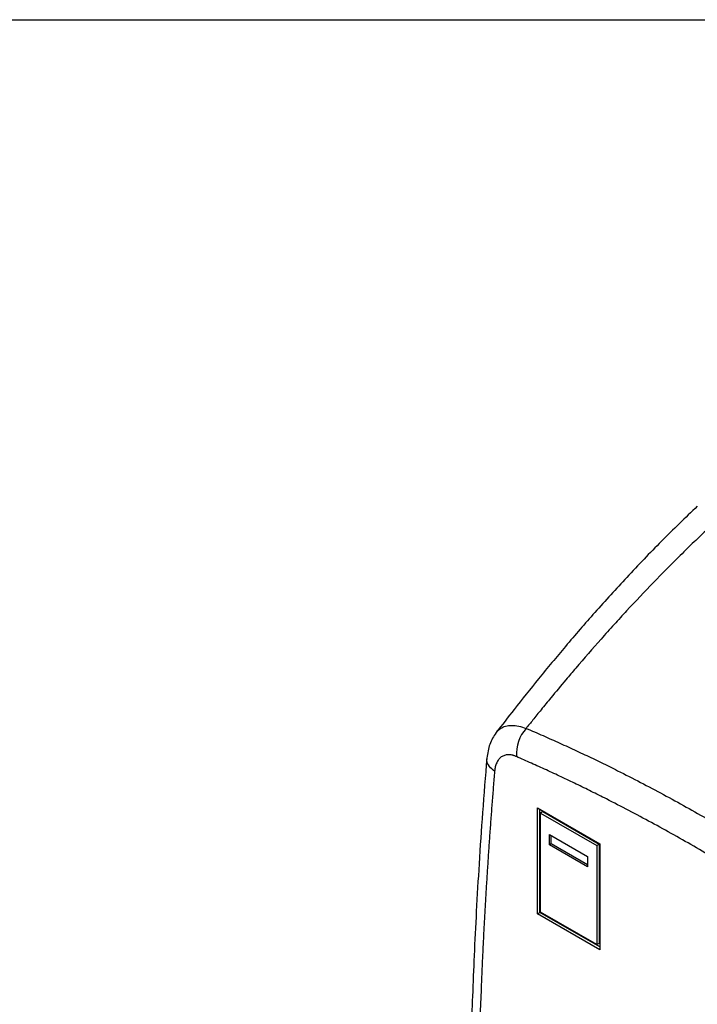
# Model space of a CAD drawing. Header units: millimetres. Extents: x 25 to 1092, y 25 to 838.
# Tile 30 of 46: x 857 to 958, y 691 to 838. Entities that reach past the tile are written whole.
import ezdxf

# ---------------------------------------------------------------- set-up
doc = ezdxf.new("R2010")
doc.units = ezdxf.units.MM
doc.header["$LTSCALE"] = 4
doc.layers.add('TEXT', color=140, linetype='Continuous', lineweight=25)

msp = doc.modelspace()

# ---------------------------------------------------------------- linework, layer by layer
for p, q in [((934.313, 704.896), (934.313, 720.684)), ((934.313, 720.684), (943.601, 715.322)), ((934.679, 705.108), (934.679, 720.473)), ((935.103, 720.132), (934.762, 719.906)), ((934.762, 719.906), (943.152, 715.063)), ((934.762, 705.156), (934.762, 719.906)), ((935.103, 720.132), (943.518, 715.274)), ((936.116, 716.704), (941.798, 713.424)), ((936.116, 715.205), (936.116, 716.704)), ((936.373, 715.353), (936.373, 716.556)), ((936.373, 715.353), (936.116, 715.205)), ((941.798, 711.925), (936.116, 715.205)), ((941.798, 712.221), (936.373, 715.353)), ((943.152, 715.063), (943.518, 715.274)), ((943.152, 715.063), (943.152, 700.312)), ((943.518, 715.274), (943.518, 700.495)), ((943.601, 715.322), (943.601, 699.535)), ((941.798, 713.424), (941.798, 711.925)), ((934.313, 704.896), (934.679, 705.108)), ((943.601, 699.535), (934.313, 704.896)), ((943.601, 699.957), (934.679, 705.108)), ((943.152, 700.312), (934.762, 705.156)), ((943.518, 700.495), (943.152, 700.312))]:
    msp.add_line(p, q)
msp.add_arc((936.956, 728.714), 5.781, 138.41043, 183.67942)
for points, knots in [([(958.142, 765.656), (956.353, 763.934), (952.809, 760.522), (947.732, 755.209), (942.971, 749.972), (938.594, 744.916), (934.584, 740.082), (931.134, 735.781), (929.034, 733.054), (928.138, 731.891)], [0, 0, 0, 0, 0.171787, 0.3403113, 0.4979865, 0.6449379, 0.7811427, 0.9066966, 1, 1, 1, 1]), ([(963.278, 765.571), (962.962, 765.286), (962.325, 764.712), (961.366, 763.833), (960.393, 762.932), (959.408, 762.009), (958.411, 761.062), (957.401, 760.091), (956.38, 759.096), (954.448, 757.194), (951.509, 754.215), (948.323, 750.844), (945.718, 747.999), (943.186, 745.178), (940.785, 742.421), (938.296, 739.487), (936.57, 737.417), (934.932, 735.413), (933.706, 733.896), (932.966, 732.968), (932.633, 732.551)], [0, 0, 0, 0, 0.0295652, 0.0596132, 0.0901442, 0.1211582, 0.1526556, 0.1846364, 0.2171008, 0.250049, 0.3692854, 0.500098, 0.5603037, 0.6251338, 0.7501176, 0.7995231, 0.8750418, 0.9242645, 0.9659187, 1, 1, 1, 1]), ([(928.146, 731.885), (928.168, 731.923), (928.327, 732.206), (928.797, 732.562), (929.551, 732.917), (930.471, 733.029), (931.5, 732.933), (932.256, 732.678), (932.633, 732.551)], [0, 0, 0, 0, 0.029474, 0.2214003, 0.4155423, 0.609866, 0.8051724, 1, 1, 1, 1]), ([(932.633, 732.551), (933.053, 732.372), (933.892, 732.014), (935.148, 731.467), (936.401, 730.914), (937.649, 730.353), (938.893, 729.786), (940.133, 729.212), (941.368, 728.631), (942.599, 728.044), (943.826, 727.451), (945.048, 726.851), (948.141, 725.312), (953.092, 722.738), (959.899, 718.939), (966.698, 714.885), (971.968, 711.539), (975.72, 709.061), (977.953, 707.558), (980.198, 706.017), (982.454, 704.439), (984.723, 702.824), (986.237, 701.721), (986.996, 701.168)], [0, 0, 0, 0, 0.0231369, 0.0461905, 0.0691607, 0.0920472, 0.1148497, 0.1375681, 0.1602019, 0.1827511, 0.2052154, 0.2275946, 0.2498884, 0.3751561, 0.499552, 0.6242012, 0.7497221, 0.7907224, 0.8320097, 0.8735826, 0.9154396, 0.9575793, 1, 1, 1, 1]), ([(928.144, 731.909), (927.793, 731.359), (927.104, 730.277), (926.881, 728.832), (926.771, 728.122)], [0, 0, 0, 0, 0.5087186, 1, 1, 1, 1]), ([(926.771, 728.122), (926.552, 725.415), (926.13, 720.188), (925.618, 712.556), (925.205, 705.446), (924.882, 698.863), (924.633, 692.818), (924.459, 687.655), (924.337, 683.313), (924.252, 679.729), (924.19, 676.493), (924.144, 673.595), (924.11, 670.843), (924.081, 667.692), (924.061, 663.838), (924.061, 659.15), (924.091, 653.857), (924.163, 647.951), (924.289, 641.427), (924.477, 634.429), (924.737, 626.977), (925.077, 619.087), (925.52, 610.62), (926.071, 601.572), (926.531, 595.319), (926.768, 592.101)], [0, 0, 0, 0, 0.06268119, 0.1210464, 0.17510327, 0.2248588, 0.27031667, 0.3114785, 0.34080574, 0.36747438, 0.39148435, 0.41283688, 0.43188355, 0.45251634, 0.48263172, 0.51706573, 0.55581998, 0.59889706, 0.64630125, 0.69802927, 0.75074769, 0.80729776, 0.86768391, 0.93191491, 1, 1, 1, 1]), ([(927.928, 726.15), (927.649, 726.384), (927.071, 726.867), (926.717, 727.589), (926.807, 728), (926.832, 728.117)], [0, 0, 0, 0, 0.4025508, 0.8307813, 1, 1, 1, 1]), ([(931.187, 728.343), (931.134, 728.366), (931.026, 728.411), (930.867, 728.467), (930.709, 728.514), (930.501, 728.565), (930.246, 728.606), (929.952, 728.617), (929.671, 728.59), (929.318, 728.504), (928.921, 728.305), (928.527, 727.931), (928.276, 727.52), (928.123, 727.14), (928.033, 726.832), (927.965, 726.503), (927.941, 726.268), (927.928, 726.15)], [0, 0, 0, 0, 0.0313004, 0.0625182, 0.0937166, 0.124959, 0.1874676, 0.2500819, 0.312341, 0.3748473, 0.4999975, 0.6246037, 0.7498551, 0.8119431, 0.874507, 0.937053, 1, 1, 1, 1]), ([(984.911, 697.329), (984.506, 697.62), (983.696, 698.201), (982.48, 699.063), (981.263, 699.919), (980.045, 700.767), (978.826, 701.608), (977.607, 702.442), (976.387, 703.268), (975.166, 704.087), (973.944, 704.898), (972.721, 705.702), (969.665, 707.692), (964.769, 710.777), (958.036, 714.782), (951.306, 718.548), (946.079, 721.289), (942.349, 723.156), (940.111, 724.25), (937.876, 725.317), (935.644, 726.355), (933.414, 727.366), (931.93, 728.017), (931.187, 728.343)], [0, 0, 0, 0, 0.022725, 0.0454511, 0.0681789, 0.0909092, 0.1136427, 0.1363802, 0.1591222, 0.1818695, 0.2046229, 0.227383, 0.2501505, 0.3752053, 0.5003179, 0.6252069, 0.7500526, 0.7917514, 0.8334281, 0.8750869, 0.9167323, 0.9583685, 1, 1, 1, 1]), ([(927.928, 726.15), (927.865, 725.385), (927.738, 723.856), (927.556, 721.554), (927.38, 719.248), (927.212, 716.936), (927.05, 714.618), (926.896, 712.295), (926.748, 709.966), (926.607, 707.632), (926.472, 705.292), (926.345, 702.947), (926.225, 700.596), (926.111, 698.24), (926.005, 695.878), (925.706, 688.793), (925.345, 676.9), (925.178, 660.049), (925.345, 643.003), (925.73, 629.872), (926.108, 620.782), (926.342, 615.805), (926.603, 610.818), (926.892, 605.822), (927.209, 600.816), (927.551, 595.801), (927.802, 592.448), (927.928, 590.772)], [0, 0, 0, 0, 0.01780971, 0.03562587, 0.05344868, 0.07127833, 0.08911502, 0.10695894, 0.12481031, 0.1426693, 0.16053612, 0.17841095, 0.19629401, 0.21418547, 0.23208554, 0.24999441, 0.37495702, 0.50000279, 0.62504542, 0.7500115, 0.78581879, 0.82159193, 0.85733246, 0.89304197, 0.92872202, 0.96437417, 1, 1, 1, 1])]:
    msp.add_open_spline(points, degree=3, knots=knots)
at = {"layer": 'TEXT'}
msp.add_line((25.4, 838.2), (1092.2, 838.2), dxfattribs=at)

doc.saveas('drawing.dxf')
